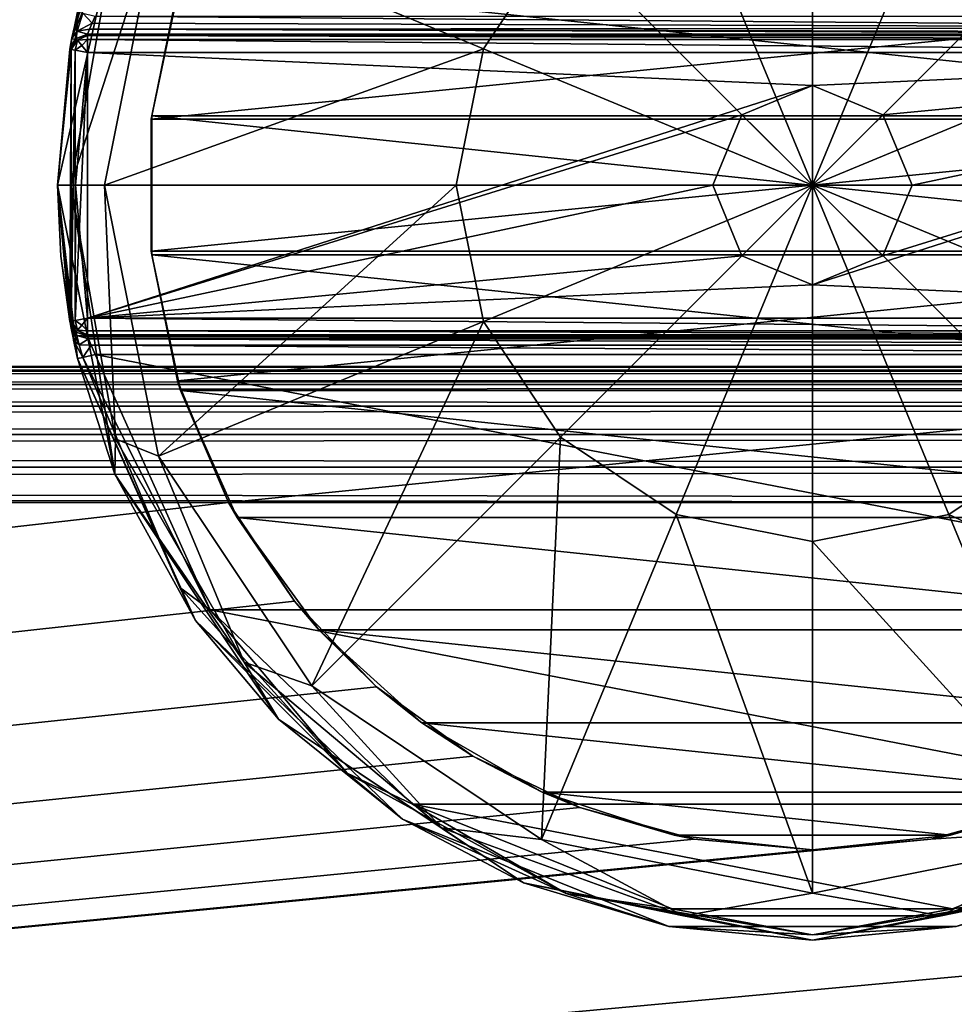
# Model space of a CAD drawing. Extents: x -62 to 446, y -84 to 1766.
# Tile 210 of 221: x 343 to 358, y 1454 to 1471. Entities that reach past the tile are written whole.
import ezdxf

# ---------------------------------------------------------------- set-up
doc = ezdxf.new("R2010")
doc.units = 0
doc.header["$LTSCALE"] = 65.185185
for name, color, linetype in [('10', 7, 'CONTINUOUS'), ('3', 7, 'CONTINUOUS'), ('4', 7, 'CONTINUOUS'), ('51', 7, 'CONTINUOUS'), ('52', 7, 'CONTINUOUS'), ('53', 7, 'CONTINUOUS'), ('54', 7, 'CONTINUOUS'), ('8', 7, 'CONTINUOUS'), ('9', 7, 'CONTINUOUS'), ('946', 7, 'CONTINUOUS'), ('947', 7, 'CONTINUOUS'), ('948', 7, 'CONTINUOUS'), ('949', 7, 'CONTINUOUS'), ('950', 7, 'CONTINUOUS'), ('951', 7, 'CONTINUOUS'), ('952', 7, 'CONTINUOUS'), ('953', 7, 'CONTINUOUS'), ('954', 7, 'CONTINUOUS'), ('955', 7, 'CONTINUOUS'), ('956', 7, 'CONTINUOUS'), ('957', 7, 'CONTINUOUS'), ('958', 7, 'CONTINUOUS'), ('959', 7, 'CONTINUOUS'), ('960', 7, 'CONTINUOUS'), ('961', 7, 'CONTINUOUS'), ('965', 7, 'CONTINUOUS'), ('966', 7, 'CONTINUOUS'), ('970', 7, 'CONTINUOUS'), ('971', 7, 'CONTINUOUS'), ('972', 7, 'CONTINUOUS'), ('973', 7, 'CONTINUOUS'), ('974', 7, 'CONTINUOUS'), ('978', 7, 'CONTINUOUS'), ('979', 7, 'CONTINUOUS'), ('980', 7, 'CONTINUOUS'), ('981', 7, 'CONTINUOUS')]:
    doc.layers.add(name, color=color, linetype=linetype)

msp = doc.modelspace()

# ---------------------------------------------------------------- linework, layer by layer
at = {"layer": '10', "color": 7, "linetype": 'CONTINUOUS'}
for points in [[(-52, 1465, 26.75), (444, 1465, 26.75), (-52, 1465, 21.25), (-52, 1465, 26.75)], [(444, 1465, 26.75), (444, 1465, 21.25), (-52, 1465, 21.25), (444, 1465, 26.75)]]:
    msp.add_3dface(points, dxfattribs=at)
at = {"layer": '3', "color": 7, "linetype": 'CONTINUOUS'}
for points in [[(-52, 1465, 26.75), (-52, 1464.923, 27.332), (444, 1465, 26.75), (-52, 1465, 26.75)], [(444, 1465, 26.75), (-52, 1464.923, 27.332), (444, 1464.923, 27.332), (444, 1465, 26.75)], [(-52, 1464.923, 27.332), (-52, 1464.699, 27.875), (444, 1464.923, 27.332), (-52, 1464.923, 27.332)], [(444, 1464.923, 27.332), (-52, 1464.699, 27.875), (444, 1464.699, 27.875), (444, 1464.923, 27.332)], [(-52, 1464.699, 27.875), (-52, 1464.341, 28.341), (444, 1464.699, 27.875), (-52, 1464.699, 27.875)], [(444, 1464.699, 27.875), (-52, 1464.341, 28.341), (444, 1464.341, 28.341), (444, 1464.699, 27.875)], [(-52, 1464.341, 28.341), (-52, 1463.875, 28.699), (444, 1464.341, 28.341), (-52, 1464.341, 28.341)], [(444, 1464.341, 28.341), (-52, 1463.875, 28.699), (444, 1463.875, 28.699), (444, 1464.341, 28.341)], [(-52, 1463.875, 28.699), (-52, 1463.332, 28.923), (444, 1463.875, 28.699), (-52, 1463.875, 28.699)], [(444, 1463.875, 28.699), (-52, 1463.332, 28.923), (444, 1463.332, 28.923), (444, 1463.875, 28.699)], [(-52, 1463.332, 28.923), (-52, 1462.75, 29), (444, 1463.332, 28.923), (-52, 1463.332, 28.923)], [(444, 1463.332, 28.923), (-52, 1462.75, 29), (444, 1462.75, 29), (444, 1463.332, 28.923)]]:
    msp.add_3dface(points, dxfattribs=at)
at = {"layer": '4', "color": 7, "linetype": 'CONTINUOUS'}
for points in [[(444, 1462.75, 29), (-52, 1462.75, 29), (444, 1417.25, 29), (444, 1462.75, 29)], [(-52, 1462.75, 29), (-52, 1417.25, 29), (444, 1417.25, 29), (-52, 1462.75, 29)]]:
    msp.add_3dface(points, dxfattribs=at)
at = {"layer": '51', "color": 7, "linetype": 'CONTINUOUS'}
for points in [[(345.487, 1471.235, 19), (345.054, 1469.093, 19), (366.513, 1471.235, 19), (345.487, 1471.235, 19)], [(366.513, 1471.235, 19), (345.054, 1469.093, 19), (366.946, 1469.093, 19), (366.513, 1471.235, 19)], [(345.054, 1469.093, 19), (345.054, 1466.907, 19), (366.946, 1469.093, 19), (345.054, 1469.093, 19)], [(366.946, 1469.093, 19), (345.054, 1466.907, 19), (366.946, 1466.907, 19), (366.946, 1469.093, 19)], [(345.054, 1466.907, 19), (345.487, 1464.765, 19), (366.946, 1466.907, 19), (345.054, 1466.907, 19)], [(366.946, 1466.907, 19), (345.487, 1464.765, 19), (366.513, 1464.765, 19), (366.946, 1466.907, 19)], [(345.487, 1464.765, 19), (346.334, 1462.75, 19), (366.513, 1464.765, 19), (345.487, 1464.765, 19)], [(346.334, 1462.75, 19), (365.666, 1462.75, 19), (366.513, 1464.765, 19), (346.334, 1462.75, 19)]]:
    msp.add_3dface(points, dxfattribs=at)
at = {"layer": '52', "color": 7, "linetype": 'CONTINUOUS'}
for points in [[(345.538, 1471.399, -65.5), (366.94, 1469.15, -65.5), (345.06, 1469.15, -65.5), (345.538, 1471.399, -65.5)], [(366.462, 1471.399, -65.5), (366.94, 1469.15, -65.5), (345.538, 1471.399, -65.5), (366.462, 1471.399, -65.5)], [(366.94, 1469.15, -65.5), (366.94, 1466.85, -65.5), (345.06, 1469.15, -65.5), (366.94, 1469.15, -65.5)], [(345.06, 1469.15, -65.5), (366.94, 1466.85, -65.5), (345.06, 1466.85, -65.5), (345.06, 1469.15, -65.5)], [(366.94, 1466.85, -65.5), (366.462, 1464.601, -65.5), (345.06, 1466.85, -65.5), (366.94, 1466.85, -65.5)], [(345.06, 1466.85, -65.5), (366.462, 1464.601, -65.5), (345.538, 1464.601, -65.5), (345.06, 1466.85, -65.5)], [(366.462, 1464.601, -65.5), (365.526, 1462.5, -65.5), (345.538, 1464.601, -65.5), (366.462, 1464.601, -65.5)], [(345.538, 1464.601, -65.5), (365.526, 1462.5, -65.5), (346.474, 1462.5, -65.5), (345.538, 1464.601, -65.5)], [(365.526, 1462.5, -65.5), (364.175, 1460.64, -65.5), (346.474, 1462.5, -65.5), (365.526, 1462.5, -65.5)], [(346.474, 1462.5, -65.5), (364.175, 1460.64, -65.5), (347.825, 1460.64, -65.5), (346.474, 1462.5, -65.5)], [(364.175, 1460.64, -65.5), (362.466, 1459.101, -65.5), (347.825, 1460.64, -65.5), (364.175, 1460.64, -65.5)], [(347.825, 1460.64, -65.5), (362.466, 1459.101, -65.5), (349.534, 1459.101, -65.5), (347.825, 1460.64, -65.5)], [(362.466, 1459.101, -65.5), (360.474, 1457.951, -65.5), (349.534, 1459.101, -65.5), (362.466, 1459.101, -65.5)], [(349.534, 1459.101, -65.5), (360.474, 1457.951, -65.5), (351.526, 1457.951, -65.5), (349.534, 1459.101, -65.5)], [(360.474, 1457.951, -65.5), (358.287, 1457.24, -65.5), (351.526, 1457.951, -65.5), (360.474, 1457.951, -65.5)], [(351.526, 1457.951, -65.5), (358.287, 1457.24, -65.5), (353.713, 1457.24, -65.5), (351.526, 1457.951, -65.5)], [(358.287, 1457.24, -65.5), (356, 1457, -65.5), (353.713, 1457.24, -65.5), (358.287, 1457.24, -65.5)]]:
    msp.add_3dface(points, dxfattribs=at)
at = {"layer": '53', "color": 7, "linetype": 'CONTINUOUS'}
for points in [[(345.487, 1471.235, 19), (345.538, 1471.399, -65.5), (345.06, 1469.15, -65.5), (345.487, 1471.235, 19)], [(345.054, 1469.093, 19), (345.487, 1471.235, 19), (345.06, 1469.15, -65.5), (345.054, 1469.093, 19)], [(345.054, 1469.093, 19), (345.06, 1469.15, -65.5), (345.06, 1466.85, -65.5), (345.054, 1469.093, 19)], [(345.054, 1466.907, 19), (345.054, 1469.093, 19), (345.06, 1466.85, -65.5), (345.054, 1466.907, 19)], [(345.487, 1464.765, 19), (345.054, 1466.907, 19), (345.06, 1466.85, -65.5), (345.487, 1464.765, 19)], [(345.487, 1464.765, 19), (345.06, 1466.85, -65.5), (345.538, 1464.601, -65.5), (345.487, 1464.765, 19)], [(346.334, 1462.75, 19), (345.487, 1464.765, 19), (345.538, 1464.601, -65.5), (346.334, 1462.75, 19)], [(346.334, 1462.75, 19), (345.538, 1464.601, -65.5), (346.474, 1462.5, -65.5), (346.334, 1462.75, 19)], [(347.422, 1461.114, 19), (346.334, 1462.75, 19), (346.474, 1462.5, -65.5), (347.422, 1461.114, 19)], [(347.422, 1461.114, 19), (346.474, 1462.5, -65.5), (347.825, 1460.64, -65.5), (347.422, 1461.114, 19)], [(348.784, 1459.698, 19), (347.422, 1461.114, 19), (347.825, 1460.64, -65.5), (348.784, 1459.698, 19)], [(348.784, 1459.698, 19), (347.825, 1460.64, -65.5), (349.534, 1459.101, -65.5), (348.784, 1459.698, 19)], [(350.376, 1458.546, 19), (348.784, 1459.698, 19), (349.534, 1459.101, -65.5), (350.376, 1458.546, 19)], [(350.376, 1458.546, 19), (349.534, 1459.101, -65.5), (351.526, 1457.951, -65.5), (350.376, 1458.546, 19)], [(352.148, 1457.696, 19), (350.376, 1458.546, 19), (351.526, 1457.951, -65.5), (352.148, 1457.696, 19)], [(352.148, 1457.696, 19), (351.526, 1457.951, -65.5), (353.713, 1457.24, -65.5), (352.148, 1457.696, 19)], [(354.043, 1457.176, 19), (352.148, 1457.696, 19), (353.713, 1457.24, -65.5), (354.043, 1457.176, 19)], [(356, 1457, -65.5), (354.043, 1457.176, 19), (353.713, 1457.24, -65.5), (356, 1457, -65.5)], [(356, 1457, 19), (354.043, 1457.176, 19), (356, 1457, -65.5), (356, 1457, 19)]]:
    msp.add_3dface(points, dxfattribs=at)
at = {"layer": '54', "color": 7, "linetype": 'CONTINUOUS'}
for points in [[(359.852, 1457.696, 19), (358.287, 1457.24, -65.5), (360.474, 1457.951, -65.5), (359.852, 1457.696, 19)], [(359.852, 1457.696, 19), (357.957, 1457.176, 19), (358.287, 1457.24, -65.5), (359.852, 1457.696, 19)], [(357.957, 1457.176, 19), (356, 1457, 19), (358.287, 1457.24, -65.5), (357.957, 1457.176, 19)], [(356, 1457, 19), (356, 1457, -65.5), (358.287, 1457.24, -65.5), (356, 1457, 19)]]:
    msp.add_3dface(points, dxfattribs=at)
at = {"layer": '8', "color": 7, "linetype": 'CONTINUOUS'}
for points in [[(444, 1417.25, 19), (-52, 1417.25, 19), (444, 1462.75, 19), (444, 1417.25, 19)], [(347.422, 1461.114, 19), (-52, 1417.25, 19), (346.334, 1462.75, 19), (347.422, 1461.114, 19)], [(346.334, 1462.75, 19), (-52, 1417.25, 19), (-52, 1462.75, 19), (346.334, 1462.75, 19)], [(444, 1462.75, 19), (-52, 1417.25, 19), (357.957, 1457.176, 19), (444, 1462.75, 19)], [(359.852, 1457.696, 19), (444, 1462.75, 19), (357.957, 1457.176, 19), (359.852, 1457.696, 19)], [(348.784, 1459.698, 19), (-52, 1417.25, 19), (347.422, 1461.114, 19), (348.784, 1459.698, 19)], [(350.376, 1458.546, 19), (-52, 1417.25, 19), (348.784, 1459.698, 19), (350.376, 1458.546, 19)], [(352.148, 1457.696, 19), (-52, 1417.25, 19), (350.376, 1458.546, 19), (352.148, 1457.696, 19)], [(354.043, 1457.176, 19), (-52, 1417.25, 19), (352.148, 1457.696, 19), (354.043, 1457.176, 19)], [(356, 1457, 19), (-52, 1417.25, 19), (354.043, 1457.176, 19), (356, 1457, 19)], [(-52, 1417.25, 19), (356, 1457, 19), (357.957, 1457.176, 19), (-52, 1417.25, 19)]]:
    msp.add_3dface(points, dxfattribs=at)
at = {"layer": '9', "color": 7, "linetype": 'CONTINUOUS'}
for points in [[(444, 1465, 21.25), (444, 1464.923, 20.668), (-52, 1465, 21.25), (444, 1465, 21.25)], [(-52, 1465, 21.25), (444, 1464.923, 20.668), (-52, 1464.923, 20.668), (-52, 1465, 21.25)], [(444, 1464.923, 20.668), (444, 1464.699, 20.125), (-52, 1464.923, 20.668), (444, 1464.923, 20.668)], [(-52, 1464.923, 20.668), (444, 1464.699, 20.125), (-52, 1464.699, 20.125), (-52, 1464.923, 20.668)], [(444, 1464.699, 20.125), (444, 1464.341, 19.659), (-52, 1464.699, 20.125), (444, 1464.699, 20.125)], [(-52, 1464.699, 20.125), (444, 1464.341, 19.659), (-52, 1464.341, 19.659), (-52, 1464.699, 20.125)], [(444, 1464.341, 19.659), (444, 1463.875, 19.301), (-52, 1464.341, 19.659), (444, 1464.341, 19.659)], [(-52, 1464.341, 19.659), (444, 1463.875, 19.301), (-52, 1463.875, 19.301), (-52, 1464.341, 19.659)], [(444, 1463.875, 19.301), (444, 1463.332, 19.077), (-52, 1463.875, 19.301), (444, 1463.875, 19.301)], [(-52, 1463.875, 19.301), (444, 1463.332, 19.077), (-52, 1463.332, 19.077), (-52, 1463.875, 19.301)], [(346.334, 1462.75, 19), (-52, 1462.75, 19), (-52, 1463.332, 19.077), (346.334, 1462.75, 19)], [(365.666, 1462.75, 19), (346.334, 1462.75, 19), (-52, 1463.332, 19.077), (365.666, 1462.75, 19)], [(444, 1462.75, 19), (365.666, 1462.75, 19), (-52, 1463.332, 19.077), (444, 1462.75, 19)], [(444, 1463.332, 19.077), (444, 1462.75, 19), (-52, 1463.332, 19.077), (444, 1463.332, 19.077)]]:
    msp.add_3dface(points, dxfattribs=at)
at = {"layer": '946', "color": 7, "linetype": 'CONTINUOUS'}
for points in [[(344.126, 1465.2, 29.5), (367.874, 1465.2, 29.5), (365.97, 1460.969, 29.5), (344.126, 1465.2, 29.5)], [(346.03, 1460.969, 29.5), (344.126, 1465.2, 29.5), (365.97, 1460.969, 29.5), (346.03, 1460.969, 29.5)], [(349.376, 1457.755, 29.5), (346.03, 1460.969, 29.5), (362.624, 1457.755, 29.5), (349.376, 1457.755, 29.5)], [(362.624, 1457.755, 29.5), (346.03, 1460.969, 29.5), (365.97, 1460.969, 29.5), (362.624, 1457.755, 29.5)], [(353.68, 1456.023, 29.5), (349.376, 1457.755, 29.5), (358.32, 1456.023, 29.5), (353.68, 1456.023, 29.5)], [(358.32, 1456.023, 29.5), (349.376, 1457.755, 29.5), (362.624, 1457.755, 29.5), (358.32, 1456.023, 29.5)]]:
    msp.add_3dface(points, dxfattribs=at)
at = {"layer": '947', "color": 7, "linetype": 'CONTINUOUS'}
for points in [[(344.452, 1472.784, 33.212), (343.78, 1470.629, 29.752), (343.74, 1470.439, 33.212), (344.452, 1472.784, 33.212)], [(343.834, 1470.869, 29.8), (343.78, 1470.629, 29.752), (344.452, 1472.784, 33.212), (343.834, 1470.869, 29.8)], [(343.78, 1470.629, 29.752), (343.739, 1470.431, 29.621), (343.74, 1470.439, 33.212), (343.78, 1470.629, 29.752)], [(343.705, 1470.254, 29.2), (343.5, 1468, 25.3), (343.74, 1470.439, 33.212), (343.705, 1470.254, 29.2)], [(343.74, 1470.439, 33.212), (343.5, 1468, 25.3), (343.5, 1468, 29.5), (343.74, 1470.439, 33.212)], [(343.5, 1468, 33.212), (343.74, 1470.439, 33.212), (343.5, 1468, 29.5), (343.5, 1468, 33.212)], [(343.739, 1470.431, 29.621), (343.705, 1470.254, 29.2), (343.74, 1470.439, 33.212), (343.739, 1470.431, 29.621)], [(343.705, 1470.254, 25.3), (343.5, 1468, 25.3), (343.705, 1470.254, 29.2), (343.705, 1470.254, 25.3)], [(343.5, 1468, 25.3), (343.705, 1465.746, 25.3), (343.5, 1468, 29.5), (343.5, 1468, 25.3)], [(343.5, 1468, 29.5), (343.705, 1465.746, 25.3), (343.555, 1466.827, 29.5), (343.5, 1468, 29.5)], [(343.555, 1466.827, 29.5), (343.705, 1465.746, 25.3), (343.705, 1465.746, 29.2), (343.555, 1466.827, 29.5)], [(343.72, 1465.664, 29.5), (343.555, 1466.827, 29.5), (343.708, 1465.729, 29.338), (343.72, 1465.664, 29.5)], [(343.708, 1465.729, 29.338), (343.555, 1466.827, 29.5), (343.705, 1465.746, 29.2), (343.708, 1465.729, 29.338)]]:
    msp.add_3dface(points, dxfattribs=at)
at = {"layer": '948', "color": 7, "linetype": 'CONTINUOUS'}
for points in [[(356, 1473.897, 35.171), (353.743, 1473.448, 35.171), (356, 1468, 35.5), (356, 1473.897, 35.171)], [(358.257, 1473.448, 35.171), (356, 1473.897, 35.171), (356, 1468, 35.5), (358.257, 1473.448, 35.171)], [(353.743, 1473.448, 35.171), (351.83, 1472.17, 35.171), (356, 1468, 35.5), (353.743, 1473.448, 35.171)], [(360.17, 1472.17, 35.171), (358.257, 1473.448, 35.171), (356, 1468, 35.5), (360.17, 1472.17, 35.171)], [(344.279, 1468, 34.188), (350.552, 1470.257, 35.171), (345.171, 1472.485, 34.188), (344.279, 1468, 34.188)], [(350.552, 1470.257, 35.171), (351.83, 1472.17, 35.171), (345.171, 1472.485, 34.188), (350.552, 1470.257, 35.171)], [(351.83, 1472.17, 35.171), (350.552, 1470.257, 35.171), (356, 1468, 35.5), (351.83, 1472.17, 35.171)], [(361.448, 1470.257, 35.171), (360.17, 1472.17, 35.171), (356, 1468, 35.5), (361.448, 1470.257, 35.171)], [(350.103, 1468, 35.171), (350.552, 1470.257, 35.171), (344.279, 1468, 34.188), (350.103, 1468, 35.171)], [(350.552, 1470.257, 35.171), (350.103, 1468, 35.171), (356, 1468, 35.5), (350.552, 1470.257, 35.171)], [(361.897, 1468, 35.171), (361.448, 1470.257, 35.171), (356, 1468, 35.5), (361.897, 1468, 35.171)]]:
    msp.add_3dface(points, dxfattribs=at)
at = {"layer": '949', "color": 7, "linetype": 'CONTINUOUS'}
for points in [[(343.5, 1468, 33.212), (343.5, 1468, 29.5), (343.555, 1466.827, 29.5), (343.5, 1468, 33.212)], [(343.5, 1468, 33.212), (343.555, 1466.827, 29.5), (343.72, 1465.664, 29.5), (343.5, 1468, 33.212)], [(343.5, 1468, 33.212), (343.72, 1465.664, 29.5), (343.764, 1465.444, 29.717), (343.5, 1468, 33.212)], [(343.834, 1465.131, 29.8), (343.5, 1468, 33.212), (343.766, 1465.437, 29.721), (343.834, 1465.131, 29.8)], [(343.5, 1468, 33.212), (343.834, 1465.131, 29.8), (344.452, 1463.216, 33.212), (343.5, 1468, 33.212)], [(343.766, 1465.437, 29.721), (343.5, 1468, 33.212), (343.764, 1465.444, 29.717), (343.766, 1465.437, 29.721)], [(344.452, 1463.216, 33.212), (343.834, 1465.131, 29.8), (345.785, 1460.796, 29.8), (344.452, 1463.216, 33.212)], [(347.161, 1459.161, 33.212), (344.452, 1463.216, 33.212), (345.785, 1460.796, 29.8), (347.161, 1459.161, 33.212)], [(349.213, 1457.503, 29.8), (347.161, 1459.161, 33.212), (345.785, 1460.796, 29.8), (349.213, 1457.503, 29.8)], [(351.216, 1456.452, 33.212), (347.161, 1459.161, 33.212), (349.213, 1457.503, 29.8), (351.216, 1456.452, 33.212)], [(353.623, 1455.728, 29.8), (351.216, 1456.452, 33.212), (349.213, 1457.503, 29.8), (353.623, 1455.728, 29.8)], [(356, 1455.5, 33.212), (351.216, 1456.452, 33.212), (353.623, 1455.728, 29.8), (356, 1455.5, 33.212)], [(360.784, 1456.452, 33.212), (356, 1455.5, 33.212), (358.377, 1455.728, 29.8), (360.784, 1456.452, 33.212)], [(358.377, 1455.728, 29.8), (356, 1455.5, 33.212), (353.623, 1455.728, 29.8), (358.377, 1455.728, 29.8)]]:
    msp.add_3dface(points, dxfattribs=at)
at = {"layer": '950', "color": 7, "linetype": 'CONTINUOUS'}
for points in [[(350.103, 1468, 35.171), (344.279, 1468, 34.188), (345.171, 1463.515, 34.188), (350.103, 1468, 35.171)], [(350.552, 1465.743, 35.171), (350.103, 1468, 35.171), (345.171, 1463.515, 34.188), (350.552, 1465.743, 35.171)], [(356, 1468, 35.5), (350.103, 1468, 35.171), (350.552, 1465.743, 35.171), (356, 1468, 35.5)], [(356, 1468, 35.5), (350.552, 1465.743, 35.171), (351.83, 1463.83, 35.171), (356, 1468, 35.5)], [(356, 1468, 35.5), (351.83, 1463.83, 35.171), (353.743, 1462.552, 35.171), (356, 1468, 35.5)], [(356, 1468, 35.5), (353.743, 1462.552, 35.171), (356, 1462.103, 35.171), (356, 1468, 35.5)], [(361.897, 1468, 35.171), (356, 1468, 35.5), (361.448, 1465.743, 35.171), (361.897, 1468, 35.171)], [(356, 1468, 35.5), (356, 1462.103, 35.171), (358.257, 1462.552, 35.171), (356, 1468, 35.5)], [(356, 1468, 35.5), (358.257, 1462.552, 35.171), (360.17, 1463.83, 35.171), (356, 1468, 35.5)], [(356, 1468, 35.5), (360.17, 1463.83, 35.171), (361.448, 1465.743, 35.171), (356, 1468, 35.5)], [(347.712, 1459.712, 34.188), (350.552, 1465.743, 35.171), (345.171, 1463.515, 34.188), (347.712, 1459.712, 34.188)], [(351.83, 1463.83, 35.171), (350.552, 1465.743, 35.171), (347.712, 1459.712, 34.188), (351.83, 1463.83, 35.171)], [(351.515, 1457.171, 34.188), (351.83, 1463.83, 35.171), (347.712, 1459.712, 34.188), (351.515, 1457.171, 34.188)], [(353.743, 1462.552, 35.171), (351.83, 1463.83, 35.171), (351.515, 1457.171, 34.188), (353.743, 1462.552, 35.171)], [(360.17, 1463.83, 35.171), (358.257, 1462.552, 35.171), (364.288, 1459.712, 34.188), (360.17, 1463.83, 35.171)], [(356, 1456.279, 34.188), (353.743, 1462.552, 35.171), (351.515, 1457.171, 34.188), (356, 1456.279, 34.188)], [(356, 1462.103, 35.171), (353.743, 1462.552, 35.171), (356, 1456.279, 34.188), (356, 1462.103, 35.171)], [(358.257, 1462.552, 35.171), (356, 1462.103, 35.171), (360.486, 1457.171, 34.188), (358.257, 1462.552, 35.171)], [(364.288, 1459.712, 34.188), (358.257, 1462.552, 35.171), (360.486, 1457.171, 34.188), (364.288, 1459.712, 34.188)], [(360.486, 1457.171, 34.188), (356, 1462.103, 35.171), (356, 1456.279, 34.188), (360.486, 1457.171, 34.188)]]:
    msp.add_3dface(points, dxfattribs=at)
at = {"layer": '951', "color": 7, "linetype": 'CONTINUOUS'}
for points in [[(344, 1470.2, 25), (344, 1465.8, 25), (343.8, 1468, 25), (344, 1470.2, 25)], [(356, 1469.65, 25), (344, 1465.8, 25), (344, 1470.2, 25), (356, 1469.65, 25)], [(368, 1470.2, 25), (356, 1469.65, 25), (344, 1470.2, 25), (368, 1470.2, 25)], [(357.167, 1469.167, 25), (356, 1469.65, 25), (368, 1470.2, 25), (357.167, 1469.167, 25)], [(356, 1466.35, 25), (357.167, 1466.833, 25), (368, 1470.2, 25), (356, 1466.35, 25)], [(368, 1465.8, 25), (356, 1466.35, 25), (368, 1470.2, 25), (368, 1465.8, 25)], [(357.65, 1468, 25), (357.167, 1469.167, 25), (368, 1470.2, 25), (357.65, 1468, 25)], [(357.167, 1466.833, 25), (357.65, 1468, 25), (368, 1470.2, 25), (357.167, 1466.833, 25)], [(356, 1469.65, 25), (354.833, 1469.167, 25), (344, 1465.8, 25), (356, 1469.65, 25)], [(354.833, 1469.167, 25), (354.35, 1468, 25), (344, 1465.8, 25), (354.833, 1469.167, 25)], [(354.35, 1468, 25), (354.833, 1466.833, 25), (344, 1465.8, 25), (354.35, 1468, 25)], [(354.833, 1466.833, 25), (356, 1466.35, 25), (344, 1465.8, 25), (354.833, 1466.833, 25)], [(344, 1465.8, 25), (356, 1466.35, 25), (368, 1465.8, 25), (344, 1465.8, 25)]]:
    msp.add_3dface(points, dxfattribs=at)
at = {"layer": '952', "color": 7, "linetype": 'CONTINUOUS'}
for points in [[(344, 1465.5, 25.3), (368, 1465.5, 25.3), (344, 1465.5, 29.2), (344, 1465.5, 25.3)], [(344, 1465.5, 29.2), (368, 1465.5, 25.3), (368, 1465.5, 29.2), (344, 1465.5, 29.2)]]:
    msp.add_3dface(points, dxfattribs=at)
at = {"layer": '953', "color": 7, "linetype": 'CONTINUOUS'}
for points in [[(368, 1470.5, 25.3), (344, 1470.5, 25.3), (368, 1470.5, 29.2), (368, 1470.5, 25.3)], [(368, 1470.5, 29.2), (344, 1470.5, 25.3), (344, 1470.5, 29.2), (368, 1470.5, 29.2)]]:
    msp.add_3dface(points, dxfattribs=at)
at = {"layer": '954', "color": 7, "linetype": 'CONTINUOUS'}
for points in [[(356, 1469.65, 33.509), (356, 1468, 34.5), (354.833, 1469.167, 33.509), (356, 1469.65, 33.509)], [(357.167, 1469.167, 33.509), (356, 1468, 34.5), (356, 1469.65, 33.509), (357.167, 1469.167, 33.509)], [(354.833, 1469.167, 33.509), (356, 1468, 34.5), (354.35, 1468, 33.509), (354.833, 1469.167, 33.509)], [(357.65, 1468, 33.509), (356, 1468, 34.5), (357.167, 1469.167, 33.509), (357.65, 1468, 33.509)]]:
    msp.add_3dface(points, dxfattribs=at)
at = {"layer": '955', "color": 7, "linetype": 'CONTINUOUS'}
for points in [[(354.833, 1469.167, 25), (356, 1469.65, 25), (354.833, 1469.167, 33.509), (354.833, 1469.167, 25)], [(356, 1469.65, 25), (356, 1469.65, 33.509), (354.833, 1469.167, 33.509), (356, 1469.65, 25)], [(356, 1469.65, 25), (357.167, 1469.167, 25), (356, 1469.65, 33.509), (356, 1469.65, 25)], [(357.167, 1469.167, 25), (357.167, 1469.167, 33.509), (356, 1469.65, 33.509), (357.167, 1469.167, 25)], [(354.35, 1468, 25), (354.833, 1469.167, 25), (354.35, 1468, 33.509), (354.35, 1468, 25)], [(354.833, 1469.167, 25), (354.833, 1469.167, 33.509), (354.35, 1468, 33.509), (354.833, 1469.167, 25)], [(357.167, 1469.167, 25), (357.65, 1468, 25), (357.167, 1469.167, 33.509), (357.167, 1469.167, 25)], [(357.65, 1468, 25), (357.65, 1468, 33.509), (357.167, 1469.167, 33.509), (357.65, 1468, 25)]]:
    msp.add_3dface(points, dxfattribs=at)
at = {"layer": '956', "color": 7, "linetype": 'CONTINUOUS'}
for points in [[(354.35, 1468, 33.509), (356, 1468, 34.5), (354.833, 1466.833, 33.509), (354.35, 1468, 33.509)], [(354.833, 1466.833, 33.509), (356, 1468, 34.5), (356, 1466.35, 33.509), (354.833, 1466.833, 33.509)], [(356, 1468, 34.5), (357.65, 1468, 33.509), (357.167, 1466.833, 33.509), (356, 1468, 34.5)], [(356, 1466.35, 33.509), (356, 1468, 34.5), (357.167, 1466.833, 33.509), (356, 1466.35, 33.509)]]:
    msp.add_3dface(points, dxfattribs=at)
at = {"layer": '957', "color": 7, "linetype": 'CONTINUOUS'}
for points in [[(354.833, 1466.833, 25), (354.35, 1468, 25), (354.833, 1466.833, 33.509), (354.833, 1466.833, 25)], [(354.35, 1468, 25), (354.35, 1468, 33.509), (354.833, 1466.833, 33.509), (354.35, 1468, 25)], [(357.65, 1468, 25), (357.167, 1466.833, 25), (357.65, 1468, 33.509), (357.65, 1468, 25)], [(357.65, 1468, 33.509), (357.167, 1466.833, 25), (357.167, 1466.833, 33.509), (357.65, 1468, 33.509)], [(356, 1466.35, 25), (354.833, 1466.833, 25), (356, 1466.35, 33.509), (356, 1466.35, 25)], [(354.833, 1466.833, 25), (354.833, 1466.833, 33.509), (356, 1466.35, 33.509), (354.833, 1466.833, 25)], [(357.167, 1466.833, 25), (356, 1466.35, 25), (357.167, 1466.833, 33.509), (357.167, 1466.833, 25)], [(356, 1466.35, 25), (356, 1466.35, 33.509), (357.167, 1466.833, 33.509), (356, 1466.35, 25)]]:
    msp.add_3dface(points, dxfattribs=at)
at = {"layer": '958', "color": 7, "linetype": 'CONTINUOUS'}
for points in [[(343.5, 1468, 33.212), (344.452, 1463.216, 33.212), (343.719, 1468, 33.836), (343.5, 1468, 33.212)], [(344.279, 1468, 34.188), (343.719, 1468, 33.836), (344.459, 1463.8, 33.836), (344.279, 1468, 34.188)], [(343.719, 1468, 33.836), (344.452, 1463.216, 33.212), (344.459, 1463.8, 33.836), (343.719, 1468, 33.836)], [(345.171, 1463.515, 34.188), (344.279, 1468, 34.188), (344.459, 1463.8, 33.836), (345.171, 1463.515, 34.188)], [(344.452, 1463.216, 33.212), (346.592, 1460.106, 33.836), (344.459, 1463.8, 33.836), (344.452, 1463.216, 33.212)], [(346.592, 1460.106, 33.836), (345.171, 1463.515, 34.188), (344.459, 1463.8, 33.836), (346.592, 1460.106, 33.836)], [(347.712, 1459.712, 34.188), (345.171, 1463.515, 34.188), (346.592, 1460.106, 33.836), (347.712, 1459.712, 34.188)], [(344.452, 1463.216, 33.212), (347.161, 1459.161, 33.212), (346.592, 1460.106, 33.836), (344.452, 1463.216, 33.212)], [(347.161, 1459.161, 33.212), (349.859, 1457.364, 33.836), (346.592, 1460.106, 33.836), (347.161, 1459.161, 33.212)], [(349.859, 1457.364, 33.836), (347.712, 1459.712, 34.188), (346.592, 1460.106, 33.836), (349.859, 1457.364, 33.836)], [(351.515, 1457.171, 34.188), (347.712, 1459.712, 34.188), (349.859, 1457.364, 33.836), (351.515, 1457.171, 34.188)], [(347.161, 1459.161, 33.212), (351.216, 1456.452, 33.212), (349.859, 1457.364, 33.836), (347.161, 1459.161, 33.212)], [(351.216, 1456.452, 33.212), (353.867, 1455.905, 33.836), (349.859, 1457.364, 33.836), (351.216, 1456.452, 33.212)], [(353.867, 1455.905, 33.836), (351.515, 1457.171, 34.188), (349.859, 1457.364, 33.836), (353.867, 1455.905, 33.836)], [(360.784, 1456.452, 33.212), (362.141, 1457.364, 33.836), (358.133, 1455.905, 33.836), (360.784, 1456.452, 33.212)], [(362.141, 1457.364, 33.836), (360.486, 1457.171, 34.188), (358.133, 1455.905, 33.836), (362.141, 1457.364, 33.836)], [(356, 1456.279, 34.188), (351.515, 1457.171, 34.188), (353.867, 1455.905, 33.836), (356, 1456.279, 34.188)], [(360.486, 1457.171, 34.188), (356, 1456.279, 34.188), (358.133, 1455.905, 33.836), (360.486, 1457.171, 34.188)], [(351.216, 1456.452, 33.212), (356, 1455.5, 33.212), (353.867, 1455.905, 33.836), (351.216, 1456.452, 33.212)], [(356, 1455.5, 33.212), (360.784, 1456.452, 33.212), (358.133, 1455.905, 33.836), (356, 1455.5, 33.212)], [(358.133, 1455.905, 33.836), (356, 1456.279, 34.188), (353.867, 1455.905, 33.836), (358.133, 1455.905, 33.836)], [(356, 1455.5, 33.212), (358.133, 1455.905, 33.836), (353.867, 1455.905, 33.836), (356, 1455.5, 33.212)]]:
    msp.add_3dface(points, dxfattribs=at)
at = {"layer": '959', "color": 7, "linetype": 'CONTINUOUS'}
for points in [[(344.452, 1472.784, 33.212), (343.74, 1470.439, 33.212), (344.459, 1472.2, 33.836), (344.452, 1472.784, 33.212)], [(344.279, 1468, 34.188), (345.171, 1472.485, 34.188), (343.719, 1468, 33.836), (344.279, 1468, 34.188)], [(343.719, 1468, 33.836), (345.171, 1472.485, 34.188), (344.459, 1472.2, 33.836), (343.719, 1468, 33.836)], [(343.74, 1470.439, 33.212), (343.5, 1468, 33.212), (344.459, 1472.2, 33.836), (343.74, 1470.439, 33.212)], [(343.5, 1468, 33.212), (343.719, 1468, 33.836), (344.459, 1472.2, 33.836), (343.5, 1468, 33.212)]]:
    msp.add_3dface(points, dxfattribs=at)
at = {"layer": '960', "color": 7, "linetype": 'CONTINUOUS'}
for points in [[(344, 1465.5, 29.2), (368, 1465.5, 29.2), (367.997, 1465.491, 29.274), (344, 1465.5, 29.2)], [(344, 1465.5, 29.2), (367.997, 1465.491, 29.274), (344.003, 1465.492, 29.269), (344, 1465.5, 29.2)], [(367.985, 1465.46, 29.35), (344.015, 1465.46, 29.35), (344.003, 1465.492, 29.269), (367.985, 1465.46, 29.35)], [(367.997, 1465.491, 29.274), (367.985, 1465.46, 29.35), (344.003, 1465.492, 29.269), (367.997, 1465.491, 29.274)], [(344.058, 1465.353, 29.458), (344.015, 1465.46, 29.35), (367.943, 1465.356, 29.457), (344.058, 1465.353, 29.458)], [(367.943, 1465.356, 29.457), (344.015, 1465.46, 29.35), (367.985, 1465.46, 29.35), (367.943, 1465.356, 29.457)], [(367.941, 1465.349, 29.46), (344.058, 1465.353, 29.458), (367.943, 1465.356, 29.457), (367.941, 1465.349, 29.46)], [(367.874, 1465.2, 29.5), (344.126, 1465.2, 29.5), (344.058, 1465.353, 29.458), (367.874, 1465.2, 29.5)], [(367.874, 1465.2, 29.5), (344.058, 1465.353, 29.458), (367.941, 1465.349, 29.46), (367.874, 1465.2, 29.5)]]:
    msp.add_3dface(points, dxfattribs=at)
at = {"layer": '961', "color": 7, "linetype": 'CONTINUOUS'}
for points in [[(344.073, 1470.683, 29.476), (344.126, 1470.8, 29.5), (367.959, 1470.606, 29.429), (344.073, 1470.683, 29.476)], [(344.126, 1470.8, 29.5), (367.874, 1470.8, 29.5), (367.959, 1470.606, 29.429), (344.126, 1470.8, 29.5)], [(368, 1470.5, 29.2), (344, 1470.5, 29.2), (344.033, 1470.586, 29.41), (368, 1470.5, 29.2)], [(344.033, 1470.586, 29.41), (344.073, 1470.683, 29.476), (367.959, 1470.606, 29.429), (344.033, 1470.586, 29.41)], [(367.989, 1470.529, 29.33), (344.033, 1470.586, 29.41), (367.959, 1470.606, 29.429), (367.989, 1470.529, 29.33)], [(368, 1470.5, 29.2), (344.033, 1470.586, 29.41), (367.989, 1470.529, 29.33), (368, 1470.5, 29.2)]]:
    msp.add_3dface(points, dxfattribs=at)
at = {"layer": '965', "color": 7, "linetype": 'CONTINUOUS'}
for points in [[(343.78, 1470.629, 29.752), (343.834, 1470.869, 29.8), (343.824, 1470.55, 29.498), (343.78, 1470.629, 29.752)], [(343.824, 1470.55, 29.498), (343.834, 1470.869, 29.8), (343.919, 1470.849, 29.588), (343.824, 1470.55, 29.498)], [(344.073, 1470.683, 29.476), (343.824, 1470.55, 29.498), (343.919, 1470.849, 29.588), (344.073, 1470.683, 29.476)], [(344.126, 1470.8, 29.5), (344.073, 1470.683, 29.476), (343.919, 1470.849, 29.588), (344.126, 1470.8, 29.5)], [(343.739, 1470.431, 29.621), (343.78, 1470.629, 29.752), (343.824, 1470.55, 29.498), (343.739, 1470.431, 29.621)], [(344.073, 1470.683, 29.476), (344.033, 1470.586, 29.41), (343.824, 1470.55, 29.498), (344.073, 1470.683, 29.476)], [(344.033, 1470.586, 29.41), (344, 1470.5, 29.2), (343.824, 1470.55, 29.498), (344.033, 1470.586, 29.41)], [(343.705, 1470.254, 29.2), (343.739, 1470.431, 29.621), (343.788, 1470.412, 29.2), (343.705, 1470.254, 29.2)], [(343.788, 1470.412, 29.2), (343.739, 1470.431, 29.621), (343.824, 1470.55, 29.498), (343.788, 1470.412, 29.2)], [(343.808, 1470.43, 29.2), (343.788, 1470.412, 29.2), (343.824, 1470.55, 29.498), (343.808, 1470.43, 29.2)], [(344, 1470.5, 29.2), (343.808, 1470.43, 29.2), (343.824, 1470.55, 29.498), (344, 1470.5, 29.2)]]:
    msp.add_3dface(points, dxfattribs=at)
at = {"layer": '966', "color": 7, "linetype": 'CONTINUOUS'}
for points in [[(343.808, 1470.43, 25.3), (343.705, 1470.254, 25.3), (343.808, 1470.43, 29.2), (343.808, 1470.43, 25.3)], [(343.808, 1470.43, 29.2), (343.705, 1470.254, 25.3), (343.788, 1470.412, 29.2), (343.808, 1470.43, 29.2)], [(343.705, 1470.254, 25.3), (343.705, 1470.254, 29.2), (343.788, 1470.412, 29.2), (343.705, 1470.254, 25.3)], [(344, 1470.5, 29.2), (344, 1470.5, 25.3), (343.808, 1470.43, 25.3), (344, 1470.5, 29.2)], [(344, 1470.5, 29.2), (343.808, 1470.43, 25.3), (343.808, 1470.43, 29.2), (344, 1470.5, 29.2)]]:
    msp.add_3dface(points, dxfattribs=at)
at = {"layer": '970', "color": 7, "linetype": 'CONTINUOUS'}
for points in [[(344.126, 1465.2, 29.5), (346.03, 1460.969, 29.5), (343.919, 1465.151, 29.588), (344.126, 1465.2, 29.5)], [(343.834, 1465.131, 29.8), (343.919, 1465.151, 29.588), (345.526, 1461.34, 29.588), (343.834, 1465.131, 29.8)], [(345.785, 1460.796, 29.8), (343.834, 1465.131, 29.8), (345.526, 1461.34, 29.588), (345.785, 1460.796, 29.8)], [(343.919, 1465.151, 29.588), (346.03, 1460.969, 29.5), (345.526, 1461.34, 29.588), (343.919, 1465.151, 29.588)], [(345.526, 1461.34, 29.588), (346.03, 1460.969, 29.5), (348.296, 1458.268, 29.588), (345.526, 1461.34, 29.588)], [(345.785, 1460.796, 29.8), (345.526, 1461.34, 29.588), (348.296, 1458.268, 29.588), (345.785, 1460.796, 29.8)], [(346.03, 1460.969, 29.5), (349.376, 1457.755, 29.5), (348.296, 1458.268, 29.588), (346.03, 1460.969, 29.5)], [(349.213, 1457.503, 29.8), (345.785, 1460.796, 29.8), (348.296, 1458.268, 29.588), (349.213, 1457.503, 29.8)], [(348.296, 1458.268, 29.588), (349.376, 1457.755, 29.5), (351.922, 1456.277, 29.588), (348.296, 1458.268, 29.588)], [(349.213, 1457.503, 29.8), (348.296, 1458.268, 29.588), (351.922, 1456.277, 29.588), (349.213, 1457.503, 29.8)], [(349.376, 1457.755, 29.5), (353.68, 1456.023, 29.5), (351.922, 1456.277, 29.588), (349.376, 1457.755, 29.5)], [(358.32, 1456.023, 29.5), (362.624, 1457.755, 29.5), (360.078, 1456.277, 29.588), (358.32, 1456.023, 29.5)], [(353.623, 1455.728, 29.8), (349.213, 1457.503, 29.8), (351.922, 1456.277, 29.588), (353.623, 1455.728, 29.8)], [(351.922, 1456.277, 29.588), (353.68, 1456.023, 29.5), (356, 1455.588, 29.588), (351.922, 1456.277, 29.588)], [(353.623, 1455.728, 29.8), (351.922, 1456.277, 29.588), (356, 1455.588, 29.588), (353.623, 1455.728, 29.8)], [(356, 1455.588, 29.588), (358.32, 1456.023, 29.5), (360.078, 1456.277, 29.588), (356, 1455.588, 29.588)], [(358.377, 1455.728, 29.8), (356, 1455.588, 29.588), (360.078, 1456.277, 29.588), (358.377, 1455.728, 29.8)], [(353.68, 1456.023, 29.5), (358.32, 1456.023, 29.5), (356, 1455.588, 29.588), (353.68, 1456.023, 29.5)], [(358.377, 1455.728, 29.8), (353.623, 1455.728, 29.8), (356, 1455.588, 29.588), (358.377, 1455.728, 29.8)]]:
    msp.add_3dface(points, dxfattribs=at)
at = {"layer": '971', "color": 7, "linetype": 'CONTINUOUS'}
for points in [[(343.764, 1465.444, 29.717), (343.72, 1465.664, 29.5), (343.862, 1465.356, 29.546), (343.764, 1465.444, 29.717)], [(343.72, 1465.664, 29.5), (343.822, 1465.512, 29.402), (343.862, 1465.356, 29.546), (343.72, 1465.664, 29.5)], [(343.822, 1465.512, 29.402), (344.015, 1465.46, 29.35), (343.862, 1465.356, 29.546), (343.822, 1465.512, 29.402)], [(343.766, 1465.437, 29.721), (343.764, 1465.444, 29.717), (343.862, 1465.356, 29.546), (343.766, 1465.437, 29.721)], [(343.834, 1465.131, 29.8), (343.766, 1465.437, 29.721), (343.919, 1465.151, 29.588), (343.834, 1465.131, 29.8)], [(343.766, 1465.437, 29.721), (343.862, 1465.356, 29.546), (343.919, 1465.151, 29.588), (343.766, 1465.437, 29.721)], [(344.015, 1465.46, 29.35), (344.058, 1465.353, 29.458), (343.862, 1465.356, 29.546), (344.015, 1465.46, 29.35)], [(343.862, 1465.356, 29.546), (344.058, 1465.353, 29.458), (343.919, 1465.151, 29.588), (343.862, 1465.356, 29.546)], [(344.058, 1465.353, 29.458), (344.126, 1465.2, 29.5), (343.919, 1465.151, 29.588), (344.058, 1465.353, 29.458)]]:
    msp.add_3dface(points, dxfattribs=at)
at = {"layer": '972', "color": 7, "linetype": 'CONTINUOUS'}
for points in [[(343.708, 1465.729, 29.338), (343.705, 1465.746, 29.2), (343.822, 1465.512, 29.402), (343.708, 1465.729, 29.338)], [(343.705, 1465.746, 29.2), (343.808, 1465.57, 29.2), (343.822, 1465.512, 29.402), (343.705, 1465.746, 29.2)], [(343.72, 1465.664, 29.5), (343.708, 1465.729, 29.338), (343.822, 1465.512, 29.402), (343.72, 1465.664, 29.5)], [(343.808, 1465.57, 29.2), (344, 1465.5, 29.2), (343.822, 1465.512, 29.402), (343.808, 1465.57, 29.2)], [(344, 1465.5, 29.2), (344.003, 1465.492, 29.269), (343.822, 1465.512, 29.402), (344, 1465.5, 29.2)], [(344.003, 1465.492, 29.269), (344.015, 1465.46, 29.35), (343.822, 1465.512, 29.402), (344.003, 1465.492, 29.269)]]:
    msp.add_3dface(points, dxfattribs=at)
at = {"layer": '973', "color": 7, "linetype": 'CONTINUOUS'}
for points in [[(343.705, 1465.746, 29.2), (343.705, 1465.746, 25.3), (343.808, 1465.57, 25.3), (343.705, 1465.746, 29.2)], [(343.705, 1465.746, 29.2), (343.808, 1465.57, 25.3), (343.808, 1465.57, 29.2), (343.705, 1465.746, 29.2)], [(344, 1465.5, 25.3), (344, 1465.5, 29.2), (343.808, 1465.57, 29.2), (344, 1465.5, 25.3)], [(343.808, 1465.57, 25.3), (344, 1465.5, 25.3), (343.808, 1465.57, 29.2), (343.808, 1465.57, 25.3)]]:
    msp.add_3dface(points, dxfattribs=at)
at = {"layer": '974', "color": 7, "linetype": 'CONTINUOUS'}
for points in [[(344, 1465.8, 25), (368, 1465.8, 25), (368, 1465.588, 25.088), (344, 1465.8, 25)], [(344, 1465.588, 25.088), (344, 1465.8, 25), (368, 1465.588, 25.088), (344, 1465.588, 25.088)], [(344, 1465.523, 25.186), (344, 1465.588, 25.088), (368, 1465.523, 25.186), (344, 1465.523, 25.186)], [(344, 1465.588, 25.088), (368, 1465.588, 25.088), (368, 1465.523, 25.186), (344, 1465.588, 25.088)], [(368, 1465.5, 25.3), (344, 1465.5, 25.3), (344, 1465.523, 25.186), (368, 1465.5, 25.3)], [(368, 1465.5, 25.3), (344, 1465.523, 25.186), (368, 1465.523, 25.186), (368, 1465.5, 25.3)]]:
    msp.add_3dface(points, dxfattribs=at)
at = {"layer": '978', "color": 7, "linetype": 'CONTINUOUS'}
for points in [[(344, 1470.5, 25.3), (368, 1470.5, 25.3), (368, 1470.478, 25.186), (344, 1470.5, 25.3)], [(344, 1470.477, 25.186), (344, 1470.5, 25.3), (368, 1470.478, 25.186), (344, 1470.477, 25.186)], [(368, 1470.413, 25.089), (344, 1470.477, 25.186), (368, 1470.478, 25.186), (368, 1470.413, 25.089)], [(344, 1470.412, 25.088), (344, 1470.477, 25.186), (368, 1470.413, 25.089), (344, 1470.412, 25.088)], [(368, 1470.2, 25), (344, 1470.412, 25.088), (368, 1470.413, 25.089), (368, 1470.2, 25)], [(368, 1470.2, 25), (344, 1470.2, 25), (344, 1470.412, 25.088), (368, 1470.2, 25)]]:
    msp.add_3dface(points, dxfattribs=at)
at = {"layer": '979', "color": 7, "linetype": 'CONTINUOUS'}
for points in [[(343.705, 1470.254, 25.3), (343.808, 1470.43, 25.3), (343.834, 1470.4, 25.15), (343.705, 1470.254, 25.3)], [(343.727, 1470.25, 25.187), (343.705, 1470.254, 25.3), (343.834, 1470.4, 25.15), (343.727, 1470.25, 25.187)], [(343.791, 1470.238, 25.089), (343.727, 1470.25, 25.187), (343.834, 1470.4, 25.15), (343.791, 1470.238, 25.089)], [(343.904, 1470.315, 25.04), (343.791, 1470.238, 25.089), (343.834, 1470.4, 25.15), (343.904, 1470.315, 25.04)], [(343.808, 1470.43, 25.3), (344, 1470.5, 25.3), (344, 1470.477, 25.186), (343.808, 1470.43, 25.3)], [(343.834, 1470.4, 25.15), (343.808, 1470.43, 25.3), (344, 1470.477, 25.186), (343.834, 1470.4, 25.15)], [(344, 1470.412, 25.088), (343.834, 1470.4, 25.15), (344, 1470.477, 25.186), (344, 1470.412, 25.088)], [(343.904, 1470.315, 25.04), (343.834, 1470.4, 25.15), (344, 1470.412, 25.088), (343.904, 1470.315, 25.04)], [(344, 1470.2, 25), (343.904, 1470.315, 25.04), (344, 1470.412, 25.088), (344, 1470.2, 25)], [(344, 1470.2, 25), (343.791, 1470.238, 25.089), (343.904, 1470.315, 25.04), (344, 1470.2, 25)]]:
    msp.add_3dface(points, dxfattribs=at)
at = {"layer": '980', "color": 7, "linetype": 'CONTINUOUS'}
for points in [[(343.5, 1468, 25.3), (343.705, 1470.254, 25.3), (343.727, 1470.25, 25.187), (343.5, 1468, 25.3)], [(343.705, 1465.746, 25.3), (343.5, 1468, 25.3), (343.727, 1470.25, 25.187), (343.705, 1465.746, 25.3)], [(343.727, 1465.75, 25.186), (343.705, 1465.746, 25.3), (343.727, 1470.25, 25.187), (343.727, 1465.75, 25.186)], [(343.791, 1470.238, 25.089), (343.727, 1465.75, 25.186), (343.727, 1470.25, 25.187), (343.791, 1470.238, 25.089)], [(343.791, 1465.762, 25.088), (343.727, 1465.75, 25.186), (343.791, 1470.238, 25.089), (343.791, 1465.762, 25.088)], [(344, 1470.2, 25), (343.791, 1465.762, 25.088), (343.791, 1470.238, 25.089), (344, 1470.2, 25)], [(344, 1470.2, 25), (343.8, 1468, 25), (343.791, 1465.762, 25.088), (344, 1470.2, 25)], [(343.8, 1468, 25), (344, 1465.8, 25), (343.791, 1465.762, 25.088), (343.8, 1468, 25)]]:
    msp.add_3dface(points, dxfattribs=at)
at = {"layer": '981', "color": 7, "linetype": 'CONTINUOUS'}
for points in [[(343.808, 1465.57, 25.3), (343.705, 1465.746, 25.3), (343.727, 1465.75, 25.186), (343.808, 1465.57, 25.3)], [(343.791, 1465.762, 25.088), (343.834, 1465.6, 25.15), (343.727, 1465.75, 25.186), (343.791, 1465.762, 25.088)], [(343.834, 1465.6, 25.15), (343.808, 1465.57, 25.3), (343.727, 1465.75, 25.186), (343.834, 1465.6, 25.15)], [(344, 1465.8, 25), (343.904, 1465.685, 25.04), (343.791, 1465.762, 25.088), (344, 1465.8, 25)], [(343.904, 1465.685, 25.04), (343.834, 1465.6, 25.15), (343.791, 1465.762, 25.088), (343.904, 1465.685, 25.04)], [(343.904, 1465.685, 25.04), (344, 1465.588, 25.088), (343.834, 1465.6, 25.15), (343.904, 1465.685, 25.04)], [(344, 1465.8, 25), (344, 1465.588, 25.088), (343.904, 1465.685, 25.04), (344, 1465.8, 25)], [(344, 1465.5, 25.3), (343.808, 1465.57, 25.3), (343.834, 1465.6, 25.15), (344, 1465.5, 25.3)], [(344, 1465.523, 25.186), (344, 1465.5, 25.3), (343.834, 1465.6, 25.15), (344, 1465.523, 25.186)], [(344, 1465.588, 25.088), (344, 1465.523, 25.186), (343.834, 1465.6, 25.15), (344, 1465.588, 25.088)]]:
    msp.add_3dface(points, dxfattribs=at)

doc.saveas('drawing.dxf')
